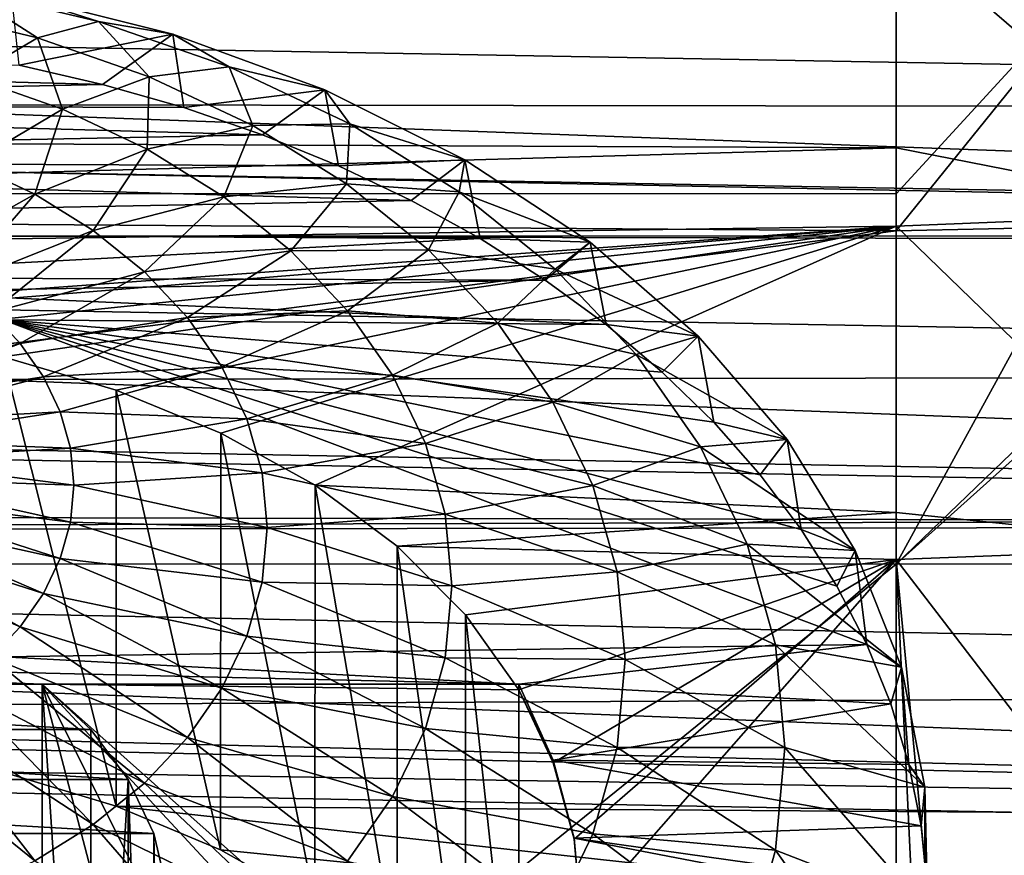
# Model space of a CAD drawing. Header units: millimetres. Extents: x -30 to 76, y -3 to 301.
# Tile 82 of 256: x 61.17 to 64.16, y 81.1 to 83.63. Entities that reach past the tile are written whole.
import ezdxf

# ---------------------------------------------------------------- set-up
doc = ezdxf.new("R2010")
doc.units = ezdxf.units.MM
doc.header["$LTSCALE"] = 81.481481
for name, color, linetype in [('101', 7, 'CONTINUOUS'), ('102', 7, 'CONTINUOUS'), ('106', 7, 'CONTINUOUS'), ('107', 7, 'CONTINUOUS'), ('108', 7, 'CONTINUOUS'), ('125', 7, 'CONTINUOUS'), ('34', 7, 'CONTINUOUS'), ('35', 7, 'CONTINUOUS'), ('38', 7, 'CONTINUOUS'), ('56', 7, 'CONTINUOUS'), ('68', 7, 'CONTINUOUS'), ('94', 7, 'CONTINUOUS'), ('98', 7, 'CONTINUOUS')]:
    doc.layers.add(name, color=color, linetype=linetype)

msp = doc.modelspace()

# ---------------------------------------------------------------- linework, layer by layer
at = {"layer": '101', "color": 7, "linetype": 'CONTINUOUS', "true_color": 0xaaaaaa}
for points in [[(59.0993, 83.4973, 13.3225), (61.4252, 83.4346, 13.3852), (58.6106, 83.3745, 13.4454), (59.0993, 83.4973, 13.3225)], [(61.1728, 83.4927, 13.3271), (61.4252, 83.4346, 13.3852), (59.0993, 83.4973, 13.3225), (61.1728, 83.4927, 13.3271)], [(61.4252, 83.4346, 13.3852), (61.6713, 83.3643, 13.4556), (58.6106, 83.3745, 13.4454), (61.4252, 83.4346, 13.3852)], [(58.6106, 83.3745, 13.4454), (61.9098, 83.2819, 13.5379), (58.1501, 83.2057, 13.6141), (58.6106, 83.3745, 13.4454)], [(61.6713, 83.3643, 13.4556), (61.9098, 83.2819, 13.5379), (58.6106, 83.3745, 13.4454), (61.6713, 83.3643, 13.4556)], [(61.9098, 83.2819, 13.5379), (62.1396, 83.188, 13.6318), (58.1501, 83.2057, 13.6141), (61.9098, 83.2819, 13.5379)], [(58.1501, 83.2057, 13.6141), (62.3596, 83.083, 13.7368), (57.7264, 82.9942, 13.8256), (58.1501, 83.2057, 13.6141)], [(62.1396, 83.188, 13.6318), (62.3596, 83.083, 13.7368), (58.1501, 83.2057, 13.6141), (62.1396, 83.188, 13.6318)], [(62.3596, 83.083, 13.7368), (62.5687, 82.9674, 13.8524), (57.7264, 82.9942, 13.8256), (62.3596, 83.083, 13.7368)], [(57.7264, 82.9942, 13.8256), (62.5687, 82.9674, 13.8524), (60.3291, 82.8491, 13.9707), (57.7264, 82.9942, 13.8256)], [(62.5687, 82.9674, 13.8524), (62.7658, 82.8417, 13.9781), (60.3291, 82.8491, 13.9707), (62.5687, 82.9674, 13.8524)], [(60.3291, 82.8491, 13.9707), (62.7658, 82.8417, 13.9781), (60.7335, 82.8062, 14.0136), (60.3291, 82.8491, 13.9707)], [(62.7658, 82.8417, 13.9781), (62.9501, 82.7066, 14.1132), (60.7335, 82.8062, 14.0136), (62.7658, 82.8417, 13.9781)], [(60.7335, 82.8062, 14.0136), (62.9501, 82.7066, 14.1132), (61.1246, 82.7213, 14.0985), (60.7335, 82.8062, 14.0136)], [(63.6491, 81.9143, 14.9055), (63.7397, 81.7378, 15.082), (61.1246, 82.7213, 14.0985), (63.6491, 81.9143, 14.9055)], [(61.1246, 82.7213, 14.0985), (63.7397, 81.7378, 15.082), (61.1246, 81.7005, 15.1193), (61.1246, 82.7213, 14.0985)], [(63.5414, 82.0858, 14.734), (63.6491, 81.9143, 14.9055), (61.1246, 82.7213, 14.0985), (63.5414, 82.0858, 14.734)], [(63.4169, 82.2516, 14.5682), (63.5414, 82.0858, 14.734), (61.1246, 82.7213, 14.0985), (63.4169, 82.2516, 14.5682)], [(63.2765, 82.4108, 14.409), (63.4169, 82.2516, 14.5682), (61.1246, 82.7213, 14.0985), (63.2765, 82.4108, 14.409)], [(63.1206, 82.5627, 14.2571), (63.2765, 82.4108, 14.409), (61.1246, 82.7213, 14.0985), (63.1206, 82.5627, 14.2571)], [(62.9501, 82.7066, 14.1132), (63.1206, 82.5627, 14.2571), (61.1246, 82.7213, 14.0985), (62.9501, 82.7066, 14.1132)], [(61.1246, 81.7005, 15.1193), (63.7397, 81.7378, 15.082), (62.6863, 81.617, 15.2028), (61.1246, 81.7005, 15.1193)], [(63.8126, 81.5574, 15.2625), (62.6863, 81.617, 15.2028), (63.7397, 81.7378, 15.082), (63.8126, 81.5574, 15.2625)], [(59.1246, 81.7005, 15.1193), (61.2426, 81.617, 15.2028), (59.0065, 81.617, 15.2028), (59.1246, 81.7005, 15.1193)], [(59.1246, 81.7005, 15.1193), (61.1246, 81.7005, 15.1193), (62.6863, 81.617, 15.2028), (59.1246, 81.7005, 15.1193)], [(59.1246, 81.7005, 15.1193), (62.6863, 81.617, 15.2028), (61.2426, 81.617, 15.2028), (59.1246, 81.7005, 15.1193)], [(59.0065, 81.617, 15.2028), (61.3894, 81.4801, 15.3397), (58.8597, 81.4801, 15.3397), (59.0065, 81.617, 15.2028)], [(61.2426, 81.617, 15.2028), (61.3894, 81.4801, 15.3397), (59.0065, 81.617, 15.2028), (61.2426, 81.617, 15.2028)], [(62.6863, 81.617, 15.2028), (63.8126, 81.5574, 15.2625), (62.7904, 81.3874, 15.4324), (62.6863, 81.617, 15.2028)], [(63.8126, 81.5574, 15.2625), (63.8675, 81.3737, 15.4461), (62.7904, 81.3874, 15.4324), (63.8126, 81.5574, 15.2625)], [(58.8597, 81.4801, 15.3397), (61.503, 81.3282, 15.4916), (58.7461, 81.3282, 15.4916), (58.8597, 81.4801, 15.3397)], [(61.3894, 81.4801, 15.3397), (61.503, 81.3282, 15.4916), (58.8597, 81.4801, 15.3397), (61.3894, 81.4801, 15.3397)], [(63.8675, 81.3737, 15.4461), (63.9042, 81.1878, 15.632), (62.7904, 81.3874, 15.4324), (63.8675, 81.3737, 15.4461)], [(62.7904, 81.3874, 15.4324), (63.9042, 81.1878, 15.632), (62.8534, 81.1505, 15.6693), (62.7904, 81.3874, 15.4324)], [(58.7461, 81.3282, 15.4916), (61.5804, 81.1654, 15.6544), (58.6687, 81.1654, 15.6544), (58.7461, 81.3282, 15.4916)], [(61.503, 81.3282, 15.4916), (61.5804, 81.1654, 15.6544), (58.7461, 81.3282, 15.4916), (61.503, 81.3282, 15.4916)], [(63.9042, 81.1878, 15.632), (63.9224, 81.0006, 15.8192), (62.8534, 81.1505, 15.6693), (63.9042, 81.1878, 15.632)], [(58.6687, 81.1654, 15.6544), (61.6196, 80.9958, 15.824), (58.6295, 80.9958, 15.824), (58.6687, 81.1654, 15.6544)], [(61.5804, 81.1654, 15.6544), (61.6196, 80.9958, 15.824), (58.6687, 81.1654, 15.6544), (61.5804, 81.1654, 15.6544)], [(63.8779, 80.9541, 15.8657), (62.8746, 80.9099, 15.9099), (62.8534, 81.1505, 15.6693), (63.8779, 80.9541, 15.8657)], [(63.9224, 81.0006, 15.8192), (63.8779, 80.9541, 15.8657), (62.8534, 81.1505, 15.6693), (63.9224, 81.0006, 15.8192)]]:
    msp.add_3dface(points, dxfattribs=at)
at = {"layer": '102', "color": 7, "linetype": 'CONTINUOUS', "true_color": 0xaaaaaa}
for points in [[(61.2282, 83.5758, 14.8076), (60.9962, 83.7255, 14.1253), (60.871, 83.6615, 14.7219), (61.2282, 83.5758, 14.8076)], [(61.4133, 83.6254, 14.2255), (61.1498, 83.7094, 13.5347), (60.9962, 83.7255, 14.1253), (61.4133, 83.6254, 14.2255)], [(61.4133, 83.6254, 14.2255), (60.9962, 83.7255, 14.1253), (61.2282, 83.5758, 14.8076), (61.4133, 83.6254, 14.2255)], [(61.6385, 83.5866, 13.6575), (61.1498, 83.7094, 13.5347), (61.4133, 83.6254, 14.2255), (61.6385, 83.5866, 13.6575)], [(61.2282, 83.5758, 14.8076), (60.871, 83.6615, 14.7219), (61.0272, 83.4559, 15.374), (61.2282, 83.5758, 14.8076)], [(61.5666, 83.4578, 14.9256), (61.4133, 83.6254, 14.2255), (61.2282, 83.5758, 14.8076), (61.5666, 83.4578, 14.9256)], [(61.8084, 83.4877, 14.3632), (61.6385, 83.5866, 13.6575), (61.4133, 83.6254, 14.2255), (61.8084, 83.4877, 14.3632)], [(61.8084, 83.4877, 14.3632), (61.4133, 83.6254, 14.2255), (61.5666, 83.4578, 14.9256), (61.8084, 83.4877, 14.3632)], [(61.3039, 83.3594, 15.4705), (61.2282, 83.5758, 14.8076), (61.0272, 83.4559, 15.374), (61.3039, 83.3594, 15.4705)], [(61.5666, 83.4578, 14.9256), (61.2282, 83.5758, 14.8076), (61.3039, 83.3594, 15.4705), (61.5666, 83.4578, 14.9256)], [(62.099, 83.4179, 13.8262), (61.6385, 83.5866, 13.6575), (61.8084, 83.4877, 14.3632), (62.099, 83.4179, 13.8262)], [(61.8802, 83.3096, 15.0738), (61.8084, 83.4877, 14.3632), (61.5666, 83.4578, 14.9256), (61.8802, 83.3096, 15.0738)], [(62.1746, 83.3146, 14.5363), (62.099, 83.4179, 13.8262), (61.8084, 83.4877, 14.3632), (62.1746, 83.3146, 14.5363)], [(62.1746, 83.3146, 14.5363), (61.8084, 83.4877, 14.3632), (61.8802, 83.3096, 15.0738), (62.1746, 83.3146, 14.5363)], [(61.3039, 83.3594, 15.4705), (61.0272, 83.4559, 15.374), (61.0243, 83.194, 15.9901), (61.3039, 83.3594, 15.4705)], [(61.5605, 83.2382, 15.5917), (61.5666, 83.4578, 14.9256), (61.3039, 83.3594, 15.4705), (61.5605, 83.2382, 15.5917)], [(61.8802, 83.3096, 15.0738), (61.5666, 83.4578, 14.9256), (61.5605, 83.2382, 15.5917), (61.8802, 83.3096, 15.0738)], [(62.5227, 83.2064, 14.0377), (62.099, 83.4179, 13.8262), (62.1746, 83.3146, 14.5363), (62.5227, 83.2064, 14.0377)], [(61.22, 83.1015, 16.0826), (61.3039, 83.3594, 15.4705), (61.0243, 83.194, 15.9901), (61.22, 83.1015, 16.0826)], [(61.5605, 83.2382, 15.5917), (61.3039, 83.3594, 15.4705), (61.22, 83.1015, 16.0826), (61.5605, 83.2382, 15.5917)], [(61.7925, 83.0943, 15.7356), (61.8802, 83.3096, 15.0738), (61.5605, 83.2382, 15.5917), (61.7925, 83.0943, 15.7356)], [(62.1639, 83.1337, 15.2497), (61.8802, 83.3096, 15.0738), (61.7925, 83.0943, 15.7356), (62.1639, 83.1337, 15.2497)], [(62.1639, 83.1337, 15.2497), (62.1746, 83.3146, 14.5363), (61.8802, 83.3096, 15.0738), (62.1639, 83.1337, 15.2497)], [(62.5058, 83.1092, 14.7417), (62.1746, 83.3146, 14.5363), (62.1639, 83.1337, 15.2497), (62.5058, 83.1092, 14.7417)], [(62.5058, 83.1092, 14.7417), (62.5227, 83.2064, 14.0377), (62.1746, 83.3146, 14.5363), (62.5058, 83.1092, 14.7417)], [(61.3969, 82.9918, 16.1923), (61.5605, 83.2382, 15.5917), (61.22, 83.1015, 16.0826), (61.3969, 82.9918, 16.1923)], [(61.7925, 83.0943, 15.7356), (61.5605, 83.2382, 15.5917), (61.3969, 82.9918, 16.1923), (61.7925, 83.0943, 15.7356)], [(62.9017, 82.9561, 14.288), (62.5227, 83.2064, 14.0377), (62.5058, 83.1092, 14.7417), (62.9017, 82.9561, 14.288)], [(61.22, 83.1015, 16.0826), (61.0243, 83.194, 15.9901), (60.8636, 82.9015, 16.5393), (61.22, 83.1015, 16.0826)], [(61.9959, 82.9303, 15.8996), (62.1639, 83.1337, 15.2497), (61.7925, 83.0943, 15.7356), (61.9959, 82.9303, 15.8996)], [(62.4126, 82.9331, 15.4502), (62.1639, 83.1337, 15.2497), (61.9959, 82.9303, 15.8996), (62.4126, 82.9331, 15.4502)], [(62.4126, 82.9331, 15.4502), (62.5058, 83.1092, 14.7417), (62.1639, 83.1337, 15.2497), (62.4126, 82.9331, 15.4502)], [(60.983, 82.8274, 16.6134), (61.22, 83.1015, 16.0826), (60.8636, 82.9015, 16.5393), (60.983, 82.8274, 16.6134)], [(61.3969, 82.9918, 16.1923), (61.22, 83.1015, 16.0826), (60.983, 82.8274, 16.6134), (61.3969, 82.9918, 16.1923)], [(61.5521, 82.8666, 16.3175), (61.7925, 83.0943, 15.7356), (61.3969, 82.9918, 16.1923), (61.5521, 82.8666, 16.3175)], [(61.9959, 82.9303, 15.8996), (61.7925, 83.0943, 15.7356), (61.5521, 82.8666, 16.3175), (61.9959, 82.9303, 15.8996)], [(62.7962, 82.8751, 14.9758), (62.5058, 83.1092, 14.7417), (62.4126, 82.9331, 15.4502), (62.7962, 82.8751, 14.9758)], [(62.7962, 82.8751, 14.9758), (62.9017, 82.9561, 14.288), (62.5058, 83.1092, 14.7417), (62.7962, 82.8751, 14.9758)], [(61.0877, 82.743, 16.6978), (61.3969, 82.9918, 16.1923), (60.983, 82.8274, 16.6134), (61.0877, 82.743, 16.6978)], [(61.5521, 82.8666, 16.3175), (61.3969, 82.9918, 16.1923), (61.0877, 82.743, 16.6978), (61.5521, 82.8666, 16.3175)], [(62.1673, 82.7489, 16.081), (62.4126, 82.9331, 15.4502), (61.9959, 82.9303, 15.8996), (62.1673, 82.7489, 16.081)], [(62.6222, 82.7113, 15.672), (62.4126, 82.9331, 15.4502), (62.1673, 82.7489, 16.081), (62.6222, 82.7113, 15.672)], [(62.6222, 82.7113, 15.672), (62.7962, 82.8751, 14.9758), (62.4126, 82.9331, 15.4502), (62.6222, 82.7113, 15.672)], [(63.2291, 82.6716, 14.5725), (62.9017, 82.9561, 14.288), (62.7962, 82.8751, 14.9758), (63.2291, 82.6716, 14.5725)], [(61.6829, 82.7282, 16.4559), (61.9959, 82.9303, 15.8996), (61.5521, 82.8666, 16.3175), (61.6829, 82.7282, 16.4559)], [(62.1673, 82.7489, 16.081), (61.9959, 82.9303, 15.8996), (61.6829, 82.7282, 16.4559), (62.1673, 82.7489, 16.081)], [(63.041, 82.6161, 15.2348), (62.7962, 82.8751, 14.9758), (62.6222, 82.7113, 15.672), (63.041, 82.6161, 15.2348)], [(63.041, 82.6161, 15.2348), (63.2291, 82.6716, 14.5725), (62.7962, 82.8751, 14.9758), (63.041, 82.6161, 15.2348)], [(61.176, 82.6496, 16.7912), (61.5521, 82.8666, 16.3175), (61.0877, 82.743, 16.6978), (61.176, 82.6496, 16.7912)], [(61.6829, 82.7282, 16.4559), (61.5521, 82.8666, 16.3175), (61.176, 82.6496, 16.7912), (61.6829, 82.7282, 16.4559)], [(60.6538, 82.5142, 17.082), (61.176, 82.6496, 16.7912), (61.0877, 82.743, 16.6978), (60.6538, 82.5142, 17.082)], [(61.2462, 82.5489, 16.8919), (61.6829, 82.7282, 16.4559), (61.176, 82.6496, 16.7912), (61.2462, 82.5489, 16.8919)], [(61.787, 82.579, 16.6051), (61.6829, 82.7282, 16.4559), (61.2462, 82.5489, 16.8919), (61.787, 82.579, 16.6051)], [(61.787, 82.579, 16.6051), (62.1673, 82.7489, 16.081), (61.6829, 82.7282, 16.4559), (61.787, 82.579, 16.6051)], [(62.3038, 82.5532, 16.2767), (62.1673, 82.7489, 16.081), (61.787, 82.579, 16.6051), (62.3038, 82.5532, 16.2767)], [(62.3038, 82.5532, 16.2767), (62.6222, 82.7113, 15.672), (62.1673, 82.7489, 16.081), (62.3038, 82.5532, 16.2767)], [(62.7891, 82.4721, 15.9113), (62.6222, 82.7113, 15.672), (62.3038, 82.5532, 16.2767), (62.7891, 82.4721, 15.9113)], [(62.7891, 82.4721, 15.9113), (63.041, 82.6161, 15.2348), (62.6222, 82.7113, 15.672), (62.7891, 82.4721, 15.9113)], [(63.4985, 82.3582, 14.8858), (63.2291, 82.6716, 14.5725), (63.041, 82.6161, 15.2348), (63.4985, 82.3582, 14.8858)], [(60.6538, 82.5142, 17.082), (60.6892, 82.4635, 17.1327), (61.176, 82.6496, 16.7912), (60.6538, 82.5142, 17.082)], [(60.6892, 82.4635, 17.1327), (61.2462, 82.5489, 16.8919), (61.176, 82.6496, 16.7912), (60.6892, 82.4635, 17.1327)], [(63.2358, 82.3367, 15.5142), (63.041, 82.6161, 15.2348), (62.7891, 82.4721, 15.9113), (63.2358, 82.3367, 15.5142)], [(63.2358, 82.3367, 15.5142), (63.4985, 82.3582, 14.8858), (63.041, 82.6161, 15.2348), (63.2358, 82.3367, 15.5142)], [(61.2972, 82.4426, 16.9982), (61.787, 82.579, 16.6051), (61.2462, 82.5489, 16.8919), (61.2972, 82.4426, 16.9982)], [(61.8627, 82.4214, 16.7627), (61.787, 82.579, 16.6051), (61.2972, 82.4426, 16.9982), (61.8627, 82.4214, 16.7627)], [(61.8627, 82.4214, 16.7627), (62.3038, 82.5532, 16.2767), (61.787, 82.579, 16.6051), (61.8627, 82.4214, 16.7627)], [(60.6892, 82.4635, 17.1327), (60.7149, 82.41, 17.1863), (61.2462, 82.5489, 16.8919), (60.6892, 82.4635, 17.1327)], [(60.7149, 82.41, 17.1863), (61.2972, 82.4426, 16.9982), (61.2462, 82.5489, 16.8919), (60.7149, 82.41, 17.1863)], [(62.403, 82.3466, 16.4833), (62.3038, 82.5532, 16.2767), (61.8627, 82.4214, 16.7627), (62.403, 82.3466, 16.4833)], [(62.403, 82.3466, 16.4833), (62.7891, 82.4721, 15.9113), (62.3038, 82.5532, 16.2767), (62.403, 82.3466, 16.4833)], [(62.9103, 82.2195, 16.1639), (62.7891, 82.4721, 15.9113), (62.403, 82.3466, 16.4833), (62.9103, 82.2195, 16.1639)], [(62.9103, 82.2195, 16.1639), (63.2358, 82.3367, 15.5142), (62.7891, 82.4721, 15.9113), (62.9103, 82.2195, 16.1639)], [(60.7149, 82.41, 17.1863), (60.7305, 82.3545, 17.2417), (61.2972, 82.4426, 16.9982), (60.7149, 82.41, 17.1863)], [(60.7305, 82.3545, 17.2417), (61.3282, 82.3324, 17.1083), (61.2972, 82.4426, 16.9982), (60.7305, 82.3545, 17.2417)], [(61.3282, 82.3324, 17.1083), (61.8627, 82.4214, 16.7627), (61.2972, 82.4426, 16.9982), (61.3282, 82.3324, 17.1083)], [(61.9086, 82.2581, 16.926), (61.8627, 82.4214, 16.7627), (61.3282, 82.3324, 17.1083), (61.9086, 82.2581, 16.926)], [(61.9086, 82.2581, 16.926), (62.403, 82.3466, 16.4833), (61.8627, 82.4214, 16.7627), (61.9086, 82.2581, 16.926)], [(60.7305, 82.3545, 17.2417), (60.7357, 82.2981, 17.2981), (61.3282, 82.3324, 17.1083), (60.7305, 82.3545, 17.2417)], [(62.4632, 82.1327, 16.6973), (62.403, 82.3466, 16.4833), (61.9086, 82.2581, 16.926), (62.4632, 82.1327, 16.6973)], [(62.4632, 82.1327, 16.6973), (62.9103, 82.2195, 16.1639), (62.403, 82.3466, 16.4833), (62.4632, 82.1327, 16.6973)], [(63.3774, 82.0418, 15.8091), (63.2358, 82.3367, 15.5142), (62.9103, 82.2195, 16.1639), (63.3774, 82.0418, 15.8091)], [(63.7052, 82.0219, 15.2222), (63.4985, 82.3582, 14.8858), (63.2358, 82.3367, 15.5142), (63.7052, 82.0219, 15.2222)], [(63.3774, 82.0418, 15.8091), (63.7052, 82.0219, 15.2222), (63.2358, 82.3367, 15.5142), (63.3774, 82.0418, 15.8091)], [(60.7357, 82.2981, 17.2981), (61.3386, 82.2204, 17.2204), (61.3282, 82.3324, 17.1083), (60.7357, 82.2981, 17.2981)], [(61.3386, 82.2204, 17.2204), (61.9086, 82.2581, 16.926), (61.3282, 82.3324, 17.1083), (61.3386, 82.2204, 17.2204)], [(60.7357, 82.2981, 17.2981), (60.7305, 82.2417, 17.3545), (61.3386, 82.2204, 17.2204), (60.7357, 82.2981, 17.2981)], [(61.924, 82.092, 17.092), (61.9086, 82.2581, 16.926), (61.3386, 82.2204, 17.2204), (61.924, 82.092, 17.092)], [(61.924, 82.092, 17.092), (62.4632, 82.1327, 16.6973), (61.9086, 82.2581, 16.926), (61.924, 82.092, 17.092)], [(60.7305, 82.2417, 17.3545), (60.7149, 82.1863, 17.41), (61.3282, 82.1083, 17.3324), (60.7305, 82.2417, 17.3545)], [(60.7305, 82.2417, 17.3545), (61.3282, 82.1083, 17.3324), (61.3386, 82.2204, 17.2204), (60.7305, 82.2417, 17.3545)], [(61.3282, 82.1083, 17.3324), (61.924, 82.092, 17.092), (61.3386, 82.2204, 17.2204), (61.3282, 82.1083, 17.3324)], [(62.9839, 81.9579, 16.4255), (62.9103, 82.2195, 16.1639), (62.4632, 82.1327, 16.6973), (62.9839, 81.9579, 16.4255)], [(62.9839, 81.9579, 16.4255), (63.3774, 82.0418, 15.8091), (62.9103, 82.2195, 16.1639), (62.9839, 81.9579, 16.4255)], [(60.7149, 82.1863, 17.41), (60.6892, 82.1327, 17.4635), (61.2972, 81.9982, 17.4426), (60.7149, 82.1863, 17.41)], [(60.7149, 82.1863, 17.41), (61.2972, 81.9982, 17.4426), (61.3282, 82.1083, 17.3324), (60.7149, 82.1863, 17.41)], [(60.6892, 82.1327, 17.4635), (60.6538, 82.082, 17.5142), (61.2462, 81.8919, 17.5489), (60.6892, 82.1327, 17.4635)], [(60.6892, 82.1327, 17.4635), (61.2462, 81.8919, 17.5489), (61.2972, 81.9982, 17.4426), (60.6892, 82.1327, 17.4635)], [(62.4833, 81.915, 16.915), (62.4632, 82.1327, 16.6973), (61.924, 82.092, 17.092), (62.4833, 81.915, 16.915)], [(62.4833, 81.915, 16.915), (62.9839, 81.9579, 16.4255), (62.4632, 82.1327, 16.6973), (62.4833, 81.915, 16.915)], [(61.2972, 81.9982, 17.4426), (61.9086, 81.926, 17.2581), (61.3282, 82.1083, 17.3324), (61.2972, 81.9982, 17.4426)], [(61.9086, 81.926, 17.2581), (61.924, 82.092, 17.092), (61.3282, 82.1083, 17.3324), (61.9086, 81.926, 17.2581)], [(60.6538, 82.082, 17.5142), (60.6094, 82.035, 17.5612), (61.176, 81.7912, 17.6496), (60.6538, 82.082, 17.5142)], [(60.6538, 82.082, 17.5142), (61.176, 81.7912, 17.6496), (61.2462, 81.8919, 17.5489), (60.6538, 82.082, 17.5142)], [(61.9086, 81.926, 17.2581), (62.4833, 81.915, 16.915), (61.924, 82.092, 17.092), (61.9086, 81.926, 17.2581)], [(63.4633, 81.7363, 16.1146), (63.3774, 82.0418, 15.8091), (62.9839, 81.9579, 16.4255), (63.4633, 81.7363, 16.1146)], [(63.8451, 81.6687, 15.5754), (63.7052, 82.0219, 15.2222), (63.3774, 82.0418, 15.8091), (63.8451, 81.6687, 15.5754)], [(63.4633, 81.7363, 16.1146), (63.8451, 81.6687, 15.5754), (63.3774, 82.0418, 15.8091), (63.4633, 81.7363, 16.1146)], [(60.6094, 82.035, 17.5612), (61.0877, 81.6978, 17.743), (61.176, 81.7912, 17.6496), (60.6094, 82.035, 17.5612)], [(61.2462, 81.8919, 17.5489), (61.8627, 81.7627, 17.4214), (61.2972, 81.9982, 17.4426), (61.2462, 81.8919, 17.5489)], [(61.8627, 81.7627, 17.4214), (61.9086, 81.926, 17.2581), (61.2972, 81.9982, 17.4426), (61.8627, 81.7627, 17.4214)], [(63.0086, 81.6917, 16.6917), (62.9839, 81.9579, 16.4255), (62.4833, 81.915, 16.915), (63.0086, 81.6917, 16.6917)], [(63.0086, 81.6917, 16.6917), (63.4633, 81.7363, 16.1146), (62.9839, 81.9579, 16.4255), (63.0086, 81.6917, 16.6917)], [(61.8627, 81.7627, 17.4214), (62.4632, 81.6973, 17.1327), (61.9086, 81.926, 17.2581), (61.8627, 81.7627, 17.4214)], [(62.4632, 81.6973, 17.1327), (62.4833, 81.915, 16.915), (61.9086, 81.926, 17.2581), (62.4632, 81.6973, 17.1327)], [(61.176, 81.7912, 17.6496), (61.787, 81.6051, 17.579), (61.2462, 81.8919, 17.5489), (61.176, 81.7912, 17.6496)], [(61.787, 81.6051, 17.579), (61.8627, 81.7627, 17.4214), (61.2462, 81.8919, 17.5489), (61.787, 81.6051, 17.579)], [(62.4632, 81.6973, 17.1327), (63.0086, 81.6917, 16.6917), (62.4833, 81.915, 16.915), (62.4632, 81.6973, 17.1327)], [(61.0877, 81.6978, 17.743), (61.6829, 81.4559, 17.7282), (61.176, 81.7912, 17.6496), (61.0877, 81.6978, 17.743)], [(61.6829, 81.4559, 17.7282), (61.787, 81.6051, 17.579), (61.176, 81.7912, 17.6496), (61.6829, 81.4559, 17.7282)], [(61.787, 81.6051, 17.579), (62.403, 81.4833, 17.3466), (61.8627, 81.7627, 17.4214), (61.787, 81.6051, 17.579)], [(62.403, 81.4833, 17.3466), (62.4632, 81.6973, 17.1327), (61.8627, 81.7627, 17.4214), (62.403, 81.4833, 17.3466)], [(63.4921, 81.4254, 16.4254), (63.4633, 81.7363, 16.1146), (63.0086, 81.6917, 16.6917), (63.4921, 81.4254, 16.4254)], [(63.9157, 81.3054, 15.9387), (63.8451, 81.6687, 15.5754), (63.4633, 81.7363, 16.1146), (63.9157, 81.3054, 15.9387)], [(63.4921, 81.4254, 16.4254), (63.9157, 81.3054, 15.9387), (63.4633, 81.7363, 16.1146), (63.4921, 81.4254, 16.4254)], [(60.983, 81.6134, 17.8274), (61.5521, 81.3175, 17.8666), (61.0877, 81.6978, 17.743), (60.983, 81.6134, 17.8274)], [(61.5521, 81.3175, 17.8666), (61.6829, 81.4559, 17.7282), (61.0877, 81.6978, 17.743), (61.5521, 81.3175, 17.8666)], [(62.403, 81.4833, 17.3466), (62.9839, 81.4255, 16.9579), (62.4632, 81.6973, 17.1327), (62.403, 81.4833, 17.3466)], [(62.9839, 81.4255, 16.9579), (63.0086, 81.6917, 16.6917), (62.4632, 81.6973, 17.1327), (62.9839, 81.4255, 16.9579)], [(62.9839, 81.4255, 16.9579), (63.4921, 81.4254, 16.4254), (63.0086, 81.6917, 16.6917), (62.9839, 81.4255, 16.9579)], [(60.8636, 81.5393, 17.9015), (61.3969, 81.1923, 17.9918), (60.983, 81.6134, 17.8274), (60.8636, 81.5393, 17.9015)], [(61.3969, 81.1923, 17.9918), (61.5521, 81.3175, 17.8666), (60.983, 81.6134, 17.8274), (61.3969, 81.1923, 17.9918)], [(61.6829, 81.4559, 17.7282), (62.3038, 81.2767, 17.5532), (61.787, 81.6051, 17.579), (61.6829, 81.4559, 17.7282)], [(62.3038, 81.2767, 17.5532), (62.403, 81.4833, 17.3466), (61.787, 81.6051, 17.579), (62.3038, 81.2767, 17.5532)], [(60.7316, 81.4769, 17.9638), (61.22, 81.0826, 18.1015), (60.8636, 81.5393, 17.9015), (60.7316, 81.4769, 17.9638)], [(61.22, 81.0826, 18.1015), (61.3969, 81.1923, 17.9918), (60.8636, 81.5393, 17.9015), (61.22, 81.0826, 18.1015)], [(61.0243, 80.9901, 18.194), (61.22, 81.0826, 18.1015), (60.7316, 81.4769, 17.9638), (61.0243, 80.9901, 18.194)], [(62.3038, 81.2767, 17.5532), (62.9103, 81.1639, 17.2195), (62.403, 81.4833, 17.3466), (62.3038, 81.2767, 17.5532)], [(62.9103, 81.1639, 17.2195), (62.9839, 81.4255, 16.9579), (62.403, 81.4833, 17.3466), (62.9103, 81.1639, 17.2195)], [(61.5521, 81.3175, 17.8666), (62.1673, 81.081, 17.7489), (61.6829, 81.4559, 17.7282), (61.5521, 81.3175, 17.8666)], [(62.1673, 81.081, 17.7489), (62.3038, 81.2767, 17.5532), (61.6829, 81.4559, 17.7282), (62.1673, 81.081, 17.7489)], [(62.9103, 81.1639, 17.2195), (63.4633, 81.1146, 16.7363), (62.9839, 81.4255, 16.9579), (62.9103, 81.1639, 17.2195)], [(63.4633, 81.1146, 16.7363), (63.4921, 81.4254, 16.4254), (62.9839, 81.4255, 16.9579), (63.4633, 81.1146, 16.7363)], [(63.4633, 81.1146, 16.7363), (63.9157, 80.9387, 16.3054), (63.4921, 81.4254, 16.4254), (63.4633, 81.1146, 16.7363)], [(63.9157, 80.9387, 16.3054), (63.9157, 81.3054, 15.9387), (63.4921, 81.4254, 16.4254), (63.9157, 80.9387, 16.3054)], [(61.3969, 81.1923, 17.9918), (61.9959, 80.8996, 17.9303), (61.5521, 81.3175, 17.8666), (61.3969, 81.1923, 17.9918)], [(61.9959, 80.8996, 17.9303), (62.1673, 81.081, 17.7489), (61.5521, 81.3175, 17.8666), (61.9959, 80.8996, 17.9303)], [(62.1673, 81.081, 17.7489), (62.7891, 80.9113, 17.4721), (62.3038, 81.2767, 17.5532), (62.1673, 81.081, 17.7489)], [(62.7891, 80.9113, 17.4721), (62.9103, 81.1639, 17.2195), (62.3038, 81.2767, 17.5532), (62.7891, 80.9113, 17.4721)], [(61.22, 81.0826, 18.1015), (61.7925, 80.7356, 18.0943), (61.3969, 81.1923, 17.9918), (61.22, 81.0826, 18.1015)], [(61.7925, 80.7356, 18.0943), (61.9959, 80.8996, 17.9303), (61.3969, 81.1923, 17.9918), (61.7925, 80.7356, 18.0943)], [(62.7891, 80.9113, 17.4721), (63.3774, 80.8091, 17.0418), (62.9103, 81.1639, 17.2195), (62.7891, 80.9113, 17.4721)], [(63.3774, 80.8091, 17.0418), (63.4633, 81.1146, 16.7363), (62.9103, 81.1639, 17.2195), (63.3774, 80.8091, 17.0418)], [(63.3774, 80.8091, 17.0418), (63.8451, 80.5754, 16.6687), (63.4633, 81.1146, 16.7363), (63.3774, 80.8091, 17.0418)], [(63.8451, 80.5754, 16.6687), (63.9157, 80.9387, 16.3054), (63.4633, 81.1146, 16.7363), (63.8451, 80.5754, 16.6687)]]:
    msp.add_3dface(points, dxfattribs=at)
at = {"layer": '106', "color": 7, "linetype": 'CONTINUOUS', "true_color": 0xaaaaaa}
for points in [[(61.3894, 81.4801, 15.3397), (61.2426, 81.617, 15.2028), (61.3894, 79.3588, 13.2184), (61.3894, 81.4801, 15.3397)], [(61.3894, 79.3588, 13.2184), (61.2426, 81.617, 15.2028), (61.2426, 79.4957, 13.0815), (61.3894, 79.3588, 13.2184)], [(61.503, 81.3282, 15.4916), (61.3894, 81.4801, 15.3397), (61.3894, 79.3588, 13.2184), (61.503, 81.3282, 15.4916)], [(61.503, 79.2069, 13.3703), (61.503, 81.3282, 15.4916), (61.3894, 79.3588, 13.2184), (61.503, 79.2069, 13.3703)], [(61.5804, 81.1654, 15.6544), (61.503, 81.3282, 15.4916), (61.5804, 79.044, 13.5331), (61.5804, 81.1654, 15.6544)], [(61.5804, 79.044, 13.5331), (61.503, 81.3282, 15.4916), (61.503, 79.2069, 13.3703), (61.5804, 79.044, 13.5331)], [(61.6196, 80.9958, 15.824), (61.5804, 81.1654, 15.6544), (61.6196, 78.8745, 13.7027), (61.6196, 80.9958, 15.824)], [(61.6196, 78.8745, 13.7027), (61.5804, 81.1654, 15.6544), (61.5804, 79.044, 13.5331), (61.6196, 78.8745, 13.7027)]]:
    msp.add_3dface(points, dxfattribs=at)
at = {"layer": '107', "color": 7, "linetype": 'CONTINUOUS', "true_color": 0xaaaaaa}
for points in [[(62.6863, 81.5999, 15.1857), (62.6863, 80.3313, 13.917), (61.2426, 81.617, 15.2028), (62.6863, 81.5999, 15.1857)], [(62.6863, 81.617, 15.2028), (62.6863, 81.5999, 15.1857), (61.2426, 81.617, 15.2028), (62.6863, 81.617, 15.2028)], [(61.2426, 81.617, 15.2028), (62.6863, 80.3313, 13.917), (62.6863, 80.0614, 13.6472), (61.2426, 81.617, 15.2028)], [(61.2426, 79.4957, 13.0815), (61.2426, 81.617, 15.2028), (61.7986, 79.4957, 13.0815), (61.2426, 79.4957, 13.0815)], [(61.7986, 79.4957, 13.0815), (61.2426, 81.617, 15.2028), (62.1822, 79.7346, 13.3203), (61.7986, 79.4957, 13.0815)], [(62.1822, 79.7346, 13.3203), (61.2426, 81.617, 15.2028), (62.6863, 80.0614, 13.6472), (62.1822, 79.7346, 13.3203)]]:
    msp.add_3dface(points, dxfattribs=at)
at = {"layer": '108', "color": 7, "linetype": 'CONTINUOUS', "true_color": 0xaaaaaa}
for points in [[(62.6863, 81.5999, 15.1857), (62.6863, 81.617, 15.2028), (62.7904, 81.3874, 15.4324), (62.6863, 81.5999, 15.1857)], [(62.7905, 81.3791, 15.4251), (62.6863, 81.5999, 15.1857), (62.7904, 81.3874, 15.4324), (62.7905, 81.3791, 15.4251)], [(62.7905, 81.3791, 15.4251), (62.7904, 81.3874, 15.4324), (62.8534, 81.1505, 15.6693), (62.7905, 81.3791, 15.4251)], [(62.8535, 81.1479, 15.6679), (62.7905, 81.3791, 15.4251), (62.8534, 81.1505, 15.6693), (62.8535, 81.1479, 15.6679)], [(62.8746, 80.9099, 15.9099), (62.8535, 81.1479, 15.6679), (62.8534, 81.1505, 15.6693), (62.8746, 80.9099, 15.9099)]]:
    msp.add_3dface(points, dxfattribs=at)
at = {"layer": '125', "color": 7, "linetype": 'CONTINUOUS', "true_color": 0xaaaaaa}
for points in [[(61.1728, 83.4927, 13.3271), (61.1498, 83.7094, 13.5347), (61.6385, 83.5866, 13.6575), (61.1728, 83.4927, 13.3271)], [(61.4252, 83.4346, 13.3852), (61.1728, 83.4927, 13.3271), (61.6385, 83.5866, 13.6575), (61.4252, 83.4346, 13.3852)], [(61.6713, 83.3643, 13.4556), (61.4252, 83.4346, 13.3852), (61.6385, 83.5866, 13.6575), (61.6713, 83.3643, 13.4556)], [(61.6713, 83.3643, 13.4556), (61.6385, 83.5866, 13.6575), (62.099, 83.4179, 13.8262), (61.6713, 83.3643, 13.4556)], [(61.9098, 83.2819, 13.5379), (61.6713, 83.3643, 13.4556), (62.099, 83.4179, 13.8262), (61.9098, 83.2819, 13.5379)], [(62.1396, 83.188, 13.6318), (61.9098, 83.2819, 13.5379), (62.099, 83.4179, 13.8262), (62.1396, 83.188, 13.6318)], [(62.1396, 83.188, 13.6318), (62.099, 83.4179, 13.8262), (62.5227, 83.2064, 14.0377), (62.1396, 83.188, 13.6318)], [(62.3596, 83.083, 13.7368), (62.1396, 83.188, 13.6318), (62.5227, 83.2064, 14.0377), (62.3596, 83.083, 13.7368)], [(62.5687, 82.9674, 13.8524), (62.3596, 83.083, 13.7368), (62.5227, 83.2064, 14.0377), (62.5687, 82.9674, 13.8524)], [(62.5687, 82.9674, 13.8524), (62.5227, 83.2064, 14.0377), (62.9017, 82.9561, 14.288), (62.5687, 82.9674, 13.8524)], [(62.7658, 82.8417, 13.9781), (62.5687, 82.9674, 13.8524), (62.9017, 82.9561, 14.288), (62.7658, 82.8417, 13.9781)], [(62.9501, 82.7066, 14.1132), (62.7658, 82.8417, 13.9781), (62.9017, 82.9561, 14.288), (62.9501, 82.7066, 14.1132)], [(62.9501, 82.7066, 14.1132), (62.9017, 82.9561, 14.288), (63.2291, 82.6716, 14.5725), (62.9501, 82.7066, 14.1132)], [(63.1206, 82.5627, 14.2571), (62.9501, 82.7066, 14.1132), (63.2291, 82.6716, 14.5725), (63.1206, 82.5627, 14.2571)], [(63.2765, 82.4108, 14.409), (63.1206, 82.5627, 14.2571), (63.2291, 82.6716, 14.5725), (63.2765, 82.4108, 14.409)], [(63.2765, 82.4108, 14.409), (63.2291, 82.6716, 14.5725), (63.4985, 82.3582, 14.8858), (63.2765, 82.4108, 14.409)], [(63.4169, 82.2516, 14.5682), (63.2765, 82.4108, 14.409), (63.4985, 82.3582, 14.8858), (63.4169, 82.2516, 14.5682)], [(63.5414, 82.0858, 14.734), (63.4169, 82.2516, 14.5682), (63.4985, 82.3582, 14.8858), (63.5414, 82.0858, 14.734)], [(63.5414, 82.0858, 14.734), (63.4985, 82.3582, 14.8858), (63.7052, 82.0219, 15.2222), (63.5414, 82.0858, 14.734)], [(63.6491, 81.9143, 14.9055), (63.5414, 82.0858, 14.734), (63.7052, 82.0219, 15.2222), (63.6491, 81.9143, 14.9055)], [(63.7397, 81.7378, 15.082), (63.6491, 81.9143, 14.9055), (63.7052, 82.0219, 15.2222), (63.7397, 81.7378, 15.082)], [(63.7397, 81.7378, 15.082), (63.7052, 82.0219, 15.2222), (63.8451, 81.6687, 15.5754), (63.7397, 81.7378, 15.082)], [(63.8126, 81.5574, 15.2625), (63.7397, 81.7378, 15.082), (63.8451, 81.6687, 15.5754), (63.8126, 81.5574, 15.2625)], [(63.8675, 81.3737, 15.4461), (63.8126, 81.5574, 15.2625), (63.8451, 81.6687, 15.5754), (63.8675, 81.3737, 15.4461)], [(63.8675, 81.3737, 15.4461), (63.8451, 81.6687, 15.5754), (63.9157, 81.3054, 15.9387), (63.8675, 81.3737, 15.4461)], [(63.9042, 81.1878, 15.632), (63.8675, 81.3737, 15.4461), (63.9157, 81.3054, 15.9387), (63.9042, 81.1878, 15.632)], [(63.9224, 81.0006, 15.8192), (63.9042, 81.1878, 15.632), (63.9157, 81.3054, 15.9387), (63.9224, 81.0006, 15.8192)], [(63.9224, 81.0006, 15.8192), (63.9157, 81.3054, 15.9387), (63.9157, 80.9387, 16.3054), (63.9224, 81.0006, 15.8192)]]:
    msp.add_3dface(points, dxfattribs=at)
at = {"layer": '34', "color": 7, "linetype": 'CONTINUOUS', "true_color": 0xaaaaaa}
for points in [[(55.9072, 81.9815, -12.1767), (63.829, 81.9813, -12.1769), (51.9349, 72.3355, -23.419), (55.9072, 81.9815, -12.1767)], [(51.9349, 72.3355, -23.419), (63.829, 81.9813, -12.1769), (67.829, 81.9815, -12.1767), (51.9349, 72.3355, -23.419)], [(71.829, 77.1585, -17.7979), (51.9349, 72.3355, -23.419), (71.829, 81.9815, -12.1767), (71.829, 77.1585, -17.7979)], [(71.829, 81.9815, -12.1767), (51.9349, 72.3355, -23.419), (67.829, 81.9815, -12.1767), (71.829, 81.9815, -12.1767)]]:
    msp.add_3dface(points, dxfattribs=at)
at = {"layer": '35', "color": 7, "linetype": 'CONTINUOUS', "true_color": 0xaaaaaa}
for points in [[(47.646, 83.1089, -10.7387), (47.3425, 84.1024, -9.2112), (63.829, 83.8984, -9.55), (47.646, 83.1089, -10.7387)], [(47.0746, 83.8338, 12.2307), (47.0746, 83.3174, 13.0183), (63.829, 83.9101, 12.1074), (47.0746, 83.8338, 12.2307)], [(63.829, 83.9101, 12.1074), (47.0746, 83.3174, 13.0183), (63.829, 83.2428, 13.1259), (63.829, 83.9101, 12.1074)], [(63.829, 83.1031, -10.7469), (47.646, 83.1089, -10.7387), (63.829, 83.8984, -9.55), (63.829, 83.1031, -10.7469)], [(47.0746, 83.3174, 13.0183), (47.0746, 82.7656, 13.7816), (63.829, 83.2428, 13.1259), (47.0746, 83.3174, 13.0183)], [(63.829, 83.2428, 13.1259), (47.0746, 82.7656, 13.7816), (63.829, 83.0045, 13.46), (63.829, 83.2428, 13.1259)], [(55.9072, 81.9815, -12.1767), (47.646, 83.1089, -10.7387), (63.829, 82.9912, -10.9018), (55.9072, 81.9815, -12.1767)], [(63.829, 82.9912, -10.9018), (47.646, 83.1089, -10.7387), (63.829, 83.1031, -10.7469), (63.829, 82.9912, -10.9018)], [(63.829, 83.0045, 13.46), (47.0746, 82.7656, 13.7816), (59.9203, 82.7199, 13.8416), (63.829, 83.0045, 13.46)], [(63.829, 81.9813, -12.1769), (55.9072, 81.9815, -12.1767), (63.829, 82.9912, -10.9018), (63.829, 81.9813, -12.1769)], [(60.3288, 82.7199, 13.8416), (63.829, 83.0045, 13.46), (59.9203, 82.7199, 13.8416), (60.3288, 82.7199, 13.8416)], [(60.7331, 82.6827, 13.8901), (63.829, 83.0045, 13.46), (60.3288, 82.7199, 13.8416), (60.7331, 82.6827, 13.8901)], [(61.1246, 82.6087, 13.9858), (63.829, 83.0045, 13.46), (60.7331, 82.6827, 13.8901), (61.1246, 82.6087, 13.9858)], [(61.4665, 82.5084, 14.1138), (63.829, 83.0045, 13.46), (61.1246, 82.6087, 13.9858), (61.4665, 82.5084, 14.1138)], [(61.7835, 82.3783, 14.2765), (63.829, 83.0045, 13.46), (61.4665, 82.5084, 14.1138), (61.7835, 82.3783, 14.2765)], [(62.0692, 82.22, 14.4702), (63.829, 83.0045, 13.46), (61.7835, 82.3783, 14.2765), (62.0692, 82.22, 14.4702)], [(63.829, 82.1377, 14.5691), (63.829, 83.0045, 13.46), (62.0692, 82.22, 14.4702), (63.829, 82.1377, 14.5691)], [(62.3181, 82.0356, 14.69), (63.829, 82.1377, 14.5691), (62.0692, 82.22, 14.4702), (62.3181, 82.0356, 14.69)], [(63.829, 81.9953, 14.7372), (63.829, 82.1377, 14.5691), (62.3181, 82.0356, 14.69), (63.829, 81.9953, 14.7372)], [(62.525, 81.8279, 14.9303), (63.829, 81.9953, 14.7372), (62.3181, 82.0356, 14.69), (62.525, 81.8279, 14.9303)], [(62.6863, 81.5999, 15.1857), (63.829, 81.9953, 14.7372), (62.525, 81.8279, 14.9303), (62.6863, 81.5999, 15.1857)], [(62.7905, 81.3791, 15.4251), (63.829, 81.9953, 14.7372), (62.6863, 81.5999, 15.1857), (62.7905, 81.3791, 15.4251)], [(62.8535, 81.1479, 15.6679), (63.829, 81.9953, 14.7372), (62.7905, 81.3791, 15.4251), (62.8535, 81.1479, 15.6679)], [(62.8746, 80.9099, 15.9099), (63.829, 81.9953, 14.7372), (62.8535, 81.1479, 15.6679), (62.8746, 80.9099, 15.9099)], [(63.8287, 80.9098, 15.91), (63.829, 81.9953, 14.7372), (62.8746, 80.9099, 15.9099), (63.8287, 80.9098, 15.91)]]:
    msp.add_3dface(points, dxfattribs=at)
at = {"layer": '38', "color": 7, "linetype": 'CONTINUOUS', "true_color": 0xaaaaaa}
msp.add_3dface([(67.829, 81.9815, -12.1767), (63.829, 81.9813, -12.1769), (64.6405, 82.7089, -11.329), (67.829, 81.9815, -12.1767)], dxfattribs=at)
at = {"layer": '56', "color": 7, "linetype": 'CONTINUOUS', "true_color": 0xaaaaaa}
for points in [[(64.8313, 83.953, 12.1338), (63.829, 83.9101, 12.1074), (64.8313, 83.0452, 13.4896), (64.8313, 83.953, 12.1338)], [(63.829, 82.9912, -10.9018), (63.829, 83.1031, -10.7469), (64.5804, 83.922, -9.5646), (63.829, 82.9912, -10.9018)], [(64.3883, 83.0034, -10.9107), (63.829, 82.9912, -10.9018), (64.5804, 83.922, -9.5646), (64.3883, 83.0034, -10.9107)], [(63.829, 83.1031, -10.7469), (63.829, 83.8984, -9.55), (64.5804, 83.922, -9.5646), (63.829, 83.1031, -10.7469)], [(63.829, 83.9101, 12.1074), (63.829, 83.2428, 13.1259), (64.8313, 83.0452, 13.4896), (63.829, 83.9101, 12.1074)], [(63.829, 83.2428, 13.1259), (63.829, 83.0045, 13.46), (64.8313, 83.0452, 13.4896), (63.829, 83.2428, 13.1259)], [(63.829, 83.0045, 13.46), (64.8313, 82.0335, 14.7699), (64.8313, 83.0452, 13.4896), (63.829, 83.0045, 13.46)], [(63.829, 83.0045, 13.46), (63.829, 82.1377, 14.5691), (64.8313, 82.0335, 14.7699), (63.829, 83.0045, 13.46)], [(63.829, 81.9813, -12.1769), (63.829, 82.9912, -10.9018), (64.3883, 83.0034, -10.9107), (63.829, 81.9813, -12.1769)], [(64.6068, 82.7305, -11.3002), (63.829, 81.9813, -12.1769), (64.3883, 83.0034, -10.9107), (64.6068, 82.7305, -11.3002)], [(63.829, 82.1377, 14.5691), (63.829, 81.9953, 14.7372), (64.8313, 82.0335, 14.7699), (63.829, 82.1377, 14.5691)], [(64.8313, 82.0335, 14.7699), (63.829, 81.9953, 14.7372), (64.644, 80.9327, 15.9335), (64.8313, 82.0335, 14.7699)], [(63.829, 81.9953, 14.7372), (63.8287, 80.9098, 15.91), (63.8779, 80.9541, 15.8657), (63.829, 81.9953, 14.7372)], [(63.9224, 81.0006, 15.8192), (63.829, 81.9953, 14.7372), (63.8779, 80.9541, 15.8657), (63.9224, 81.0006, 15.8192)], [(63.829, 81.9953, 14.7372), (63.9224, 81.0006, 15.8192), (64.644, 80.9327, 15.9335), (63.829, 81.9953, 14.7372)]]:
    msp.add_3dface(points, dxfattribs=at)
at = {"layer": '68', "color": 7, "linetype": 'CONTINUOUS', "true_color": 0xaaaaaa}
msp.add_3dface([(64.6405, 82.7089, -11.329), (63.829, 81.9813, -12.1769), (64.6068, 82.7305, -11.3002), (64.6405, 82.7089, -11.329)], dxfattribs=at)
at = {"layer": '94', "color": 7, "linetype": 'CONTINUOUS', "true_color": 0xaaaaaa}
for points in [[(48.9306, 83.3891, -7.3263), (71.829, 83.3582, -6.4606), (48.9444, 83.7682, -6.5223), (48.9306, 83.3891, -7.3263)], [(71.829, 83.3582, -6.4606), (71.829, 83.7014, -5.6496), (48.9444, 83.7682, -6.5223), (71.829, 83.3582, -6.4606)], [(71.829, 83.6425, 8.3282), (71.829, 82.9515, 9.8352), (49.0614, 83.7891, 9.0009), (71.829, 83.6425, 8.3282)], [(49.0614, 83.7891, 9.0009), (71.829, 82.9515, 9.8352), (49.0628, 83.4131, 9.8028), (49.0614, 83.7891, 9.0009)], [(49.0628, 83.4131, 9.8028), (71.829, 82.9515, 9.8352), (49.064, 83.0003, 10.5864), (49.0628, 83.4131, 9.8028)], [(48.9158, 82.9733, -8.1116), (71.829, 82.9761, -7.2575), (48.9306, 83.3891, -7.3263), (48.9158, 82.9733, -8.1116)], [(71.829, 82.9761, -7.2575), (71.829, 83.3582, -6.4606), (48.9306, 83.3891, -7.3263), (71.829, 82.9761, -7.2575)], [(71.829, 82.9515, 9.8352), (71.829, 82.128, 11.2784), (49.064, 83.0003, 10.5864), (71.829, 82.9515, 9.8352)], [(49.064, 83.0003, 10.5864), (71.829, 82.128, 11.2784), (49.0651, 82.5515, 11.3505), (49.064, 83.0003, 10.5864)], [(48.9, 82.522, -8.8763), (71.829, 82.5561, -8.0371), (48.9158, 82.9733, -8.1116), (48.9, 82.522, -8.8763)], [(71.829, 82.5561, -8.0371), (71.829, 82.9761, -7.2575), (48.9158, 82.9733, -8.1116), (71.829, 82.5561, -8.0371)], [(48.9, 82.522, -8.8763), (71.829, 82.0998, -8.7962), (71.829, 82.5561, -8.0371), (48.9, 82.522, -8.8763)], [(49.0651, 82.5515, 11.3505), (71.829, 82.128, 11.2784), (49.0658, 82.0683, 12.0923), (49.0651, 82.5515, 11.3505)], [(48.9, 82.522, -8.8763), (49.3426, 82.1459, -9.4435), (71.829, 82.0998, -8.7962), (48.9, 82.522, -8.8763)], [(71.829, 82.128, 11.2784), (71.829, 81.1775, 12.6462), (49.0658, 82.0683, 12.0923), (71.829, 82.128, 11.2784)], [(49.3426, 82.1459, -9.4435), (49.4199, 82.0741, -9.5471), (71.829, 82.0998, -8.7962), (49.3426, 82.1459, -9.4435)], [(49.4199, 82.0741, -9.5471), (71.829, 81.6082, -9.533), (71.829, 82.0998, -8.7962), (49.4199, 82.0741, -9.5471)], [(49.0658, 82.0683, 12.0923), (71.829, 81.1775, 12.6462), (60.3293, 81.47, 12.5917), (49.0658, 82.0683, 12.0923)], [(49.4199, 82.0741, -9.5471), (49.975, 81.5011, -10.3269), (71.829, 81.6082, -9.533), (49.4199, 82.0741, -9.5471)], [(49.975, 81.5011, -10.3269), (71.829, 81.083, -10.2454), (71.829, 81.6082, -9.533), (49.975, 81.5011, -10.3269)], [(49.975, 81.5011, -10.3269), (50.5369, 80.8095, -11.1713), (71.829, 81.083, -10.2454), (49.975, 81.5011, -10.3269)], [(60.3293, 81.47, 12.5917), (71.829, 81.1775, 12.6462), (60.7333, 81.4283, 12.6357), (60.3293, 81.47, 12.5917)], [(60.7333, 81.4283, 12.6357), (71.829, 81.1775, 12.6462), (61.1246, 81.3504, 12.7276), (60.7333, 81.4283, 12.6357)], [(61.1246, 81.3504, 12.7276), (71.829, 81.1775, 12.6462), (61.4662, 81.2473, 12.8524), (61.1246, 81.3504, 12.7276)], [(71.829, 81.1775, 12.6462), (71.829, 80.107, 13.9267), (61.4662, 81.2473, 12.8524), (71.829, 81.1775, 12.6462)], [(61.4662, 81.2473, 12.8524), (71.829, 80.107, 13.9267), (61.7829, 81.115, 13.0126), (61.4662, 81.2473, 12.8524)], [(61.7829, 81.115, 13.0126), (71.829, 80.107, 13.9267), (62.0687, 80.9549, 13.2043), (61.7829, 81.115, 13.0126)]]:
    msp.add_3dface(points, dxfattribs=at)
at = {"layer": '98', "color": 7, "linetype": 'CONTINUOUS', "true_color": 0xaaaaaa}
for points in [[(61.4665, 82.5084, 14.1138), (61.1246, 82.6087, 13.9858), (61.4662, 81.2473, 12.8524), (61.4665, 82.5084, 14.1138)], [(61.1246, 82.6087, 13.9858), (61.1246, 81.3504, 12.7276), (61.4662, 81.2473, 12.8524), (61.1246, 82.6087, 13.9858)], [(61.4665, 82.5084, 14.1138), (61.4662, 81.2473, 12.8524), (61.7829, 81.115, 13.0126), (61.4665, 82.5084, 14.1138)], [(61.7835, 82.3783, 14.2765), (61.4665, 82.5084, 14.1138), (61.7829, 81.115, 13.0126), (61.7835, 82.3783, 14.2765)], [(61.7835, 82.3783, 14.2765), (61.7829, 81.115, 13.0126), (62.0687, 80.9549, 13.2043), (61.7835, 82.3783, 14.2765)], [(62.0692, 82.22, 14.4702), (61.7835, 82.3783, 14.2765), (62.0687, 80.9549, 13.2043), (62.0692, 82.22, 14.4702)], [(62.0692, 82.22, 14.4702), (62.0687, 80.9549, 13.2043), (62.3177, 80.769, 13.4226), (62.0692, 82.22, 14.4702)], [(62.3181, 82.0356, 14.69), (62.0692, 82.22, 14.4702), (62.3177, 80.769, 13.4226), (62.3181, 82.0356, 14.69)], [(62.3181, 82.0356, 14.69), (62.3177, 80.769, 13.4226), (62.5248, 80.5602, 13.6621), (62.3181, 82.0356, 14.69)], [(62.525, 81.8279, 14.9303), (62.3181, 82.0356, 14.69), (62.5248, 80.5602, 13.6621), (62.525, 81.8279, 14.9303)], [(62.525, 81.8279, 14.9303), (62.5248, 80.5602, 13.6621), (62.6863, 80.3313, 13.917), (62.525, 81.8279, 14.9303)], [(62.6863, 81.5999, 15.1857), (62.525, 81.8279, 14.9303), (62.6863, 80.3313, 13.917), (62.6863, 81.5999, 15.1857)]]:
    msp.add_3dface(points, dxfattribs=at)

doc.saveas('drawing.dxf')
